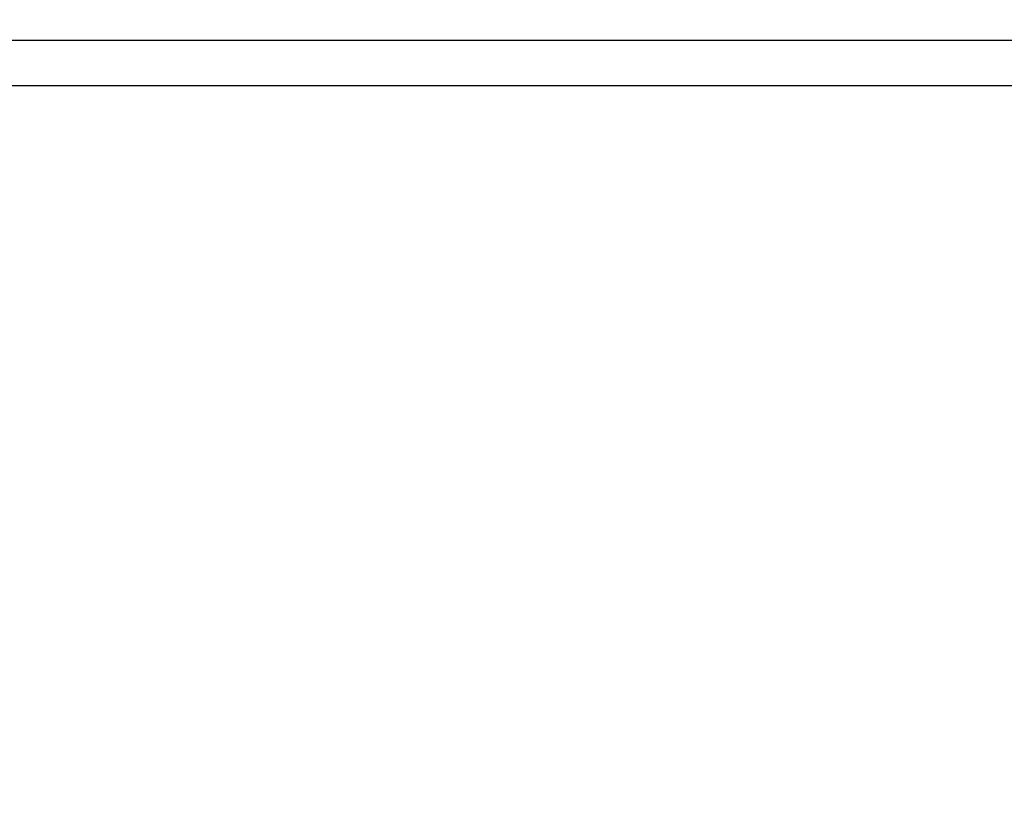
# Model space of a CAD drawing. Header units: millimetres. Extents: x 19266 to 21235, y -89 to 1237.
# Tile 21 of 74: x 19564 to 19589, y 683 to 703. Entities that reach past the tile are written whole.
import ezdxf

# ---------------------------------------------------------------- set-up
doc = ezdxf.new("R2010")
doc.units = ezdxf.units.MM
doc.header["$LTSCALE"] = 16.335
doc.header["$PDMODE"] = 3
doc.header["$PDSIZE"] = 0.3125
doc.layers.get('0').update_dxf_attribs({"linetype": 'CONTINUOUS'})
doc.layers.get('Defpoints').update_dxf_attribs({"linetype": 'CONTINUOUS'})
doc.layers.add('尺寸线', color=3, linetype='CONTINUOUS', lineweight=13)
doc.styles.get("Standard").update_dxf_attribs({"font": 'SimSun Regular.ttf', "width": 0.8})
doc.dimstyles.new('ISO-25', dxfattribs={"dimtxt": 15, "dimasz": 15, "dimexe": 1.25, "dimexo": 0.625, "dimtad": 1, "dimtoh": 1, "dimdsep": 46, "dimtxsty": 'Standard', "dimcen": 2.5, "dimadec": 0, "dimazin": 0, "dimtfac": 1, "dimtmove": 0, "dimatfit": 3, "dimldrblk": 'CLOSEDBLANK', "dimfxl": 1, "dimarcsym": 0})

# ---------------------------------------------------------------- blocks, each defined once
blk = doc.blocks.new('*D6')
at = {"layer": 'Defpoints', "color": 0, "transparency": 16777216}
for p in [(19358.908, 942.163), (19462.57, 942.163), (19586.548, 663.5)]:
    blk.add_point(p, dxfattribs=at)
at = {"layer": '尺寸线', "color": 0, "lineweight": -2, "transparency": 16777216}
for p, q in [((19461.945, 942.163), (19357.658, 942.163)), ((19358.908, 678.5), (19358.908, 927.163)), ((19585.923, 663.5), (19357.658, 663.5))]:
    blk.add_line(p, q, dxfattribs=at)
at = {"layer": '尺寸线', "color": 0, "transparency": 16777216}
for points in [[(19356.408, 927.163), (19361.408, 927.163), (19358.908, 942.163)], [(19356.408, 678.5), (19361.408, 678.5), (19358.908, 663.5)]]:
    blk.add_solid(points, dxfattribs=at)
at = {"layer": '尺寸线', "color": 0, "transparency": 16777216, "insert": (19349.033, 802.831), "char_height": 15, "attachment_point": 5, "rotation": 90}
blk.add_mtext('278.66mm [10.97in]', dxfattribs=at)
blk = doc.blocks.new('_ClosedBlank')
at = {"color": 0, "linetype": 'ByBlock', "lineweight": -2}
for p, q in [((-1, 0.1667), (0, 0)), ((-1, 0.1667), (-1, -0.1667)), ((0, 0), (-1, -0.1667))]:
    blk.add_line(p, q, dxfattribs=at)

msp = doc.modelspace()

# ---------------------------------------------------------------- linework, layer by layer
at = {"color": 7, "linetype": 'Continuous'}
for p, q in [((19720.531, 702.131), (19452.542, 702.131)), ((19719.932, 700.987), (19453.141, 700.987))]:
    msp.add_line(p, q, dxfattribs=at)

# ---------------------------------------------------------------- dimensions: what is measured, and where the dimension line sits
at = {"layer": '尺寸线'}
dim = msp.add_linear_dim(base=(19358.908, 942.163), p1=(19586.548, 663.5), p2=(19462.57, 942.163), angle=90, dimstyle='ISO-25', override={"dimpost": 'mm'}, dxfattribs=at)
dim.commit()
dim.dimension.update_dxf_attribs({"geometry": '*D6', "text_midpoint": (19349.033, 802.831)})

doc.saveas('drawing.dxf')
